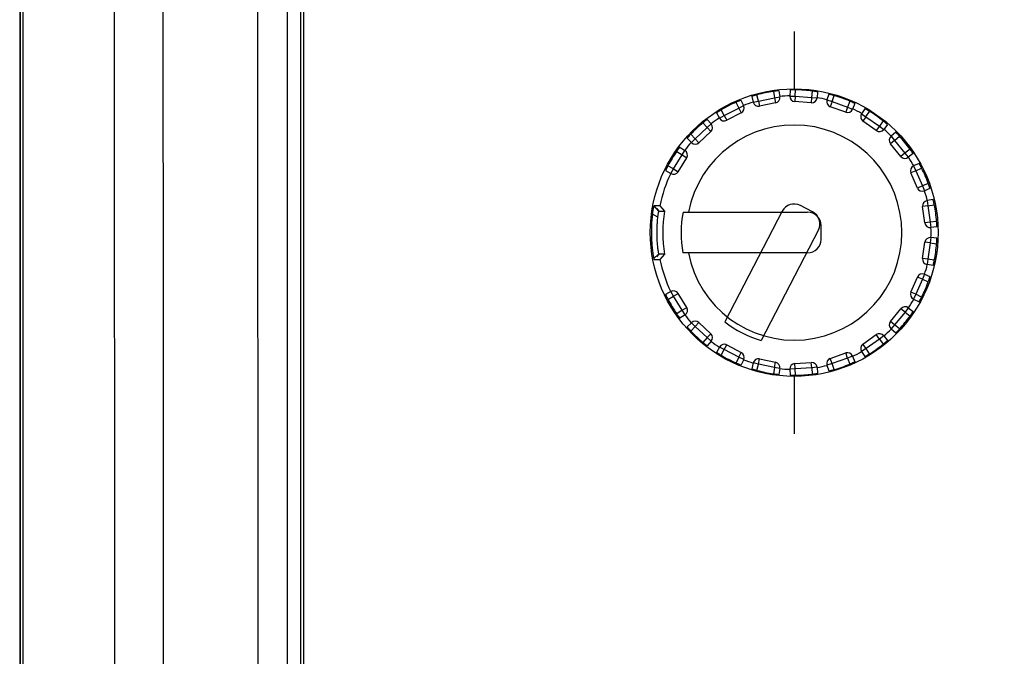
# Model space of a CAD drawing. Header units: millimetres. Extents: x -352 to 208, y -742 to -399.
# Tile 11 of 24: x -171 to -134, y -518 to -495. Entities that reach past the tile are written whole.
import ezdxf

# ---------------------------------------------------------------- set-up
doc = ezdxf.new("R2010")
doc.units = ezdxf.units.MM
doc.header["$LTSCALE"] = 23.1
doc.header["$PDMODE"] = 3
doc.header["$PDSIZE"] = 8
doc.layers.get('0').update_dxf_attribs({"linetype": 'CONTINUOUS'})
doc.layers.get('Defpoints').update_dxf_attribs({"linetype": 'CONTINUOUS'})
doc.layers.add('00_COMPONENTS', color=7, linetype='CONTINUOUS')
doc.layers.add('51__DRAFT_DIMS', color=7, linetype='CONTINUOUS')
doc.styles.get("Standard").update_dxf_attribs({"font": 'simfang.ttf'})
doc.dimstyles.new('DIMSTYLE_1', dxfattribs={"dimtxt": 3, "dimasz": 3, "dimexe": 2.5, "dimexo": 0.5, "dimgap": 0.75, "dimtad": 1, "dimdsep": 46, "dimtxsty": 'STANDARD', "dimblk": '_FILLED', "dimblk1": '_FILLED', "dimblk2": '_FILLED', "dimcen": 0.09, "dimclrt": 256, "dimazin": 2, "dimtp": 0.5, "dimtm": 0.5, "dimtfac": 1, "dimtofl": 0, "dimtmove": 0, "dimatfit": 3, "dimldrblk": '_FILLED', "dimfxl": 1, "dimtolj": 1, "dimarcsym": 0})

# ---------------------------------------------------------------- blocks, each defined once
blk = doc.blocks.new('_FILLED')
at = {"color": 0, "linetype": 'ByBlock'}
blk.add_solid([(0, 0), (-1, 0.167), (-1, -0.167)], dxfattribs=at)
blk = doc.blocks.new('*D8')
at = {"layer": '51__DRAFT_DIMS', "color": 0, "lineweight": -2}
for p, q in [((-50.109, -474.76), (-23.104, -474.757)), ((-25.603, -477.758), (-25.585, -641.258)), ((-151.411, -644.272), (-23.084, -644.258))]:
    blk.add_line(p, q, dxfattribs=at)
at = {"layer": 'Defpoints', "color": 0}
for p in [(-50.609, -474.76), (-25.584, -644.258), (-151.911, -644.273)]:
    blk.add_point(p, dxfattribs=at)
at = {"layer": '51__DRAFT_DIMS', "color": 0, "linetype": 'ByBlock', "lineweight": -2, "xscale": 3, "yscale": 3, "zscale": 3}
for p, rotation in [((-25.604, -474.758), 90.00653977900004), ((-25.584, -644.258), 270.0065397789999)]:
    blk.add_blockref('_FILLED', p, dxfattribs=dict(at, rotation=rotation))
at = {"layer": '51__DRAFT_DIMS', "insert": (-20.844, -561.786), "char_height": 3, "attachment_point": 2, "rotation": 270.0065, "line_spacing_factor": 0.9}
blk.add_mtext('\\A1;169.5{}{{\\H0.7x;}{}}', dxfattribs=at)

msp = doc.modelspace()

# ---------------------------------------------------------------- linework, layer by layer
at = {"layer": '00_COMPONENTS'}
for p, q in [((-171.0003, -625.5468), (-171.01646, -483.97376)), ((-170.9377, -483.97375), (-170.92154, -625.54679)), ((-171.04831, -484.32111), (-171.03223, -625.19945)), ((-167.53435, -484.42984), (-167.51829, -625.08992)), ((-162.20793, -489.43593), (-162.19302, -620.08261)), ((-161.10793, -489.4358), (-161.09302, -620.08249)), ((-160.59302, -620.08243), (-160.60793, -489.43575)), ((-160.50793, -489.43573), (-160.49302, -620.08242)), ((-142.27192, -495.2387), (-142.27168, -497.37142)), ((-143.04559, -497.46717), (-143.00259, -497.70186)), ((-142.84604, -497.44508), (-142.80582, -497.66605)), ((-142.42067, -497.41595), (-142.43037, -497.64033)), ((-142.23055, -497.64897), (-142.22024, -497.41059)), ((-141.59968, -497.45298), (-141.62211, -497.69051)), ((-141.40209, -497.48553), (-141.42297, -497.70912)), ((-144.43325, -497.87071), (-144.32882, -498.08524)), ((-144.24734, -497.79576), (-144.14901, -497.99767)), ((-143.84561, -497.65294), (-143.79442, -497.8716)), ((-143.79442, -497.8716), (-143.59968, -497.82601)), ((-143.59968, -497.82601), (-143.65432, -497.59376)), ((-143.59968, -497.82601), (-143.00259, -497.70186)), ((-143.59968, -497.82601), (-143.55897, -498.02182)), ((-142.96187, -497.89768), (-143.55897, -498.02182)), ((-143.00259, -497.70186), (-142.80582, -497.66605)), ((-143.00259, -497.70186), (-142.96188, -497.89768)), ((-142.43037, -497.64033), (-142.23055, -497.64897)), ((-142.23055, -497.64897), (-142.24418, -497.8485)), ((-141.63573, -497.89005), (-142.24418, -497.8485)), ((-142.23055, -497.64897), (-141.62211, -497.69051)), ((-141.62211, -497.69051), (-141.63574, -497.89005)), ((-141.62211, -497.69051), (-141.42297, -497.70912)), ((-140.98462, -497.57218), (-141.0545, -497.78564)), ((-141.0545, -497.78564), (-140.86443, -497.84787)), ((-140.86443, -497.84787), (-140.93138, -498.03633)), ((-140.86443, -497.84787), (-140.78997, -497.62119)), ((-140.86443, -497.84787), (-140.28976, -498.05204)), ((-140.20433, -497.82926), (-140.28976, -498.05204)), ((-140.02258, -497.91399), (-140.10303, -498.12368)), ((-145.15378, -498.26556), (-145.04549, -498.46232)), ((-144.87027, -498.36588), (-144.9853, -498.15684)), ((-144.87027, -498.36588), (-144.32882, -498.08524)), ((-144.23678, -498.26281), (-144.77824, -498.54345)), ((-144.32882, -498.08524), (-144.14901, -497.99767)), ((-144.32882, -498.08524), (-144.23678, -498.26281)), ((-140.35671, -498.2405), (-140.93139, -498.03633)), ((-140.28976, -498.05204), (-140.35671, -498.2405)), ((-140.28978, -498.05203), (-140.10303, -498.12368)), ((-139.644, -498.11011), (-139.76887, -498.29678)), ((-139.60263, -498.40798), (-139.46997, -498.20966)), ((-145.66092, -498.63386), (-145.50243, -498.81221)), ((-145.50208, -498.51148), (-145.35291, -498.67937)), ((-145.04549, -498.46232), (-144.87026, -498.36587)), ((-144.87027, -498.36588), (-144.77824, -498.54344)), ((-139.76887, -498.29678), (-139.60263, -498.40798)), ((-139.60263, -498.40798), (-139.71795, -498.57139)), ((-139.21967, -498.92302), (-139.71795, -498.57138)), ((-139.60263, -498.40798), (-139.10436, -498.75961)), ((-138.96194, -498.56818), (-139.10436, -498.75961)), ((-145.94809, -499.22852), (-145.50243, -498.81221)), ((-145.3659, -498.95836), (-145.81157, -499.37468)), ((-145.50244, -498.81222), (-145.35291, -498.67937)), ((-145.50243, -498.81221), (-145.3659, -498.95836)), ((-139.10435, -498.75962), (-139.21967, -498.92302)), ((-139.10435, -498.75962), (-138.94387, -498.87898)), ((-138.80984, -498.69878), (-138.94387, -498.87898)), ((-138.4982, -498.98976), (-138.66881, -499.13581)), ((-146.24815, -499.20842), (-146.09079, -499.36866)), ((-145.94809, -499.22852), (-146.11526, -499.05828)), ((-146.09079, -499.36866), (-145.94809, -499.22852)), ((-145.94809, -499.22853), (-145.81156, -499.37468)), ((-138.53874, -499.28774), (-138.69387, -499.41398)), ((-138.66881, -499.13581), (-138.53874, -499.28774)), ((-138.53873, -499.28775), (-138.35749, -499.13257)), ((-138.53873, -499.28775), (-138.15381, -499.76077)), ((-146.63711, -499.69987), (-146.43639, -499.82887)), ((-146.51719, -499.53919), (-146.32826, -499.66061)), ((-146.43639, -499.82887), (-146.32826, -499.66061)), ((-138.30893, -499.88701), (-138.69387, -499.41398)), ((-137.96504, -499.61484), (-138.15381, -499.76077)), ((-146.7532, -500.34997), (-146.43639, -499.82887)), ((-146.58231, -500.45388), (-146.26549, -499.93276)), ((-146.43639, -499.82886), (-146.26549, -499.93276)), ((-138.15381, -499.76077), (-138.30894, -499.88701)), ((-138.15381, -499.76077), (-138.03148, -499.91901)), ((-137.8538, -499.78165), (-138.03148, -499.91901)), ((-147.04756, -500.41157), (-146.8528, -500.52341)), ((-146.7532, -500.34997), (-146.96011, -500.23116)), ((-146.8528, -500.52341), (-146.7532, -500.34997)), ((-146.7532, -500.34998), (-146.58231, -500.45387)), ((-137.75165, -500.42192), (-137.93509, -500.50162)), ((-137.63223, -500.14592), (-137.83591, -500.24053)), ((-137.83591, -500.24053), (-137.75165, -500.42192)), ((-137.75165, -500.42192), (-137.53526, -500.32141)), ((-137.75165, -500.42192), (-137.50862, -500.98126)), ((-137.69205, -501.06097), (-137.93509, -500.50162)), ((-137.50862, -500.98126), (-137.69205, -501.06096)), ((-137.50863, -500.98125), (-137.43352, -501.16663)), ((-137.28749, -500.89165), (-137.50862, -500.98126)), ((-137.22537, -501.0823), (-137.43352, -501.16663)), ((-137.1103, -501.49284), (-137.33195, -501.529)), ((-137.33195, -501.529), (-137.29976, -501.72638)), ((-147.29532, -501.91838), (-147.47047, -501.71861)), ((-147.3776, -501.82755), (-147.29805, -501.91808)), ((-147.29945, -501.91637), (-147.29903, -501.9166)), ((-147.25879, -501.71863), (-147.09117, -501.91856)), ((-142.7158, -501.92445), (-144.84636, -506.03587)), ((-141.58442, -501.94759), (-142.04181, -501.71057)), ((-137.29975, -501.72639), (-137.49789, -501.75365)), ((-137.41478, -502.35782), (-137.49789, -501.75364)), ((-137.29975, -501.72639), (-137.06427, -501.68797)), ((-137.29975, -501.72639), (-137.21664, -502.33056)), ((-147.33466, -502.13949), (-147.53298, -502.02731)), ((-146.40182, -501.95853), (-141.77115, -501.958)), ((-136.97954, -502.30388), (-137.21664, -502.33056)), ((-141.37054, -502.62157), (-143.50151, -506.73378)), ((-141.27104, -502.97311), (-141.2711, -502.45795)), ((-137.21664, -502.33056), (-137.41478, -502.35782)), ((-137.21664, -502.33056), (-137.19434, -502.52932)), ((-136.97114, -502.50427), (-137.19434, -502.52932)), ((-137.1943, -502.90565), (-137.21655, -503.10441)), ((-136.97109, -502.93064), (-137.1943, -502.90565)), ((-137.49767, -503.68139), (-137.41469, -503.07719)), ((-137.21655, -503.10441), (-137.41469, -503.0772)), ((-137.21655, -503.10441), (-137.29953, -503.70859)), ((-137.21655, -503.10441), (-136.97945, -503.13103)), ((-147.3043, -503.50389), (-147.48532, -503.68059)), ((-147.2978, -503.51911), (-147.384, -503.61728)), ((-147.29882, -503.52064), (-147.29914, -503.52081)), ((-147.09099, -503.51863), (-147.25857, -503.71862)), ((-141.77098, -503.47316), (-146.40253, -503.47369)), ((-137.29953, -503.7086), (-137.49767, -503.68139)), ((-137.29953, -503.7086), (-137.33168, -503.906)), ((-137.06404, -503.74697), (-137.29953, -503.70859)), ((-137.11002, -503.9421), (-137.33168, -503.906)), ((-137.93458, -504.93351), (-137.69167, -504.37411)), ((-137.50823, -504.45378), (-137.75113, -505.01317)), ((-137.50822, -504.45377), (-137.69168, -504.37411)), ((-137.43317, -504.26839), (-137.50823, -504.45378)), ((-137.50823, -504.45378), (-137.28707, -504.54333)), ((-137.43317, -504.26839), (-137.22499, -504.35267)), ((-146.8523, -504.91375), (-147.04703, -505.02564)), ((-146.95954, -505.20604), (-146.75266, -505.08717)), ((-146.75266, -505.08717), (-146.8523, -504.91375)), ((-146.75266, -505.08717), (-146.58179, -504.98323)), ((-146.43573, -505.60821), (-146.75266, -505.08717)), ((-146.26486, -505.50428), (-146.58179, -504.98323)), ((-137.75113, -505.01317), (-137.93458, -504.93351)), ((-137.75113, -505.01317), (-137.83534, -505.19458)), ((-137.83534, -505.19458), (-137.63164, -505.28915)), ((-137.53471, -505.11363), (-137.75113, -505.01317)), ((-146.43573, -505.60821), (-146.26486, -505.50427)), ((-138.69311, -506.02133), (-138.30829, -505.54821)), ((-138.15313, -505.67441), (-138.30829, -505.54821)), ((-138.03084, -505.51615), (-138.15314, -505.67441)), ((-138.03084, -505.51615), (-137.85313, -505.65347)), ((-146.43573, -505.60821), (-146.63642, -505.73725)), ((-146.32756, -505.77644), (-146.51646, -505.8979)), ((-146.32756, -505.77644), (-146.43573, -505.60821)), ((-138.15313, -505.67441), (-138.53795, -506.14752)), ((-138.15313, -505.67441), (-137.96434, -505.8203)), ((-146.09003, -506.06833), (-146.24735, -506.22861)), ((-146.11443, -506.37872), (-145.94729, -506.20844)), ((-145.94729, -506.20844), (-146.09003, -506.06833)), ((-145.94729, -506.20844), (-145.8108, -506.06225)), ((-145.50154, -506.62465), (-145.94729, -506.20844)), ((-145.8108, -506.06225), (-145.36504, -506.47847)), ((-138.53795, -506.14753), (-138.69311, -506.02133)), ((-138.53796, -506.14753), (-138.66799, -506.29949)), ((-138.66799, -506.29949), (-138.49735, -506.44551)), ((-138.35668, -506.30266), (-138.53795, -506.14752)), ((-145.50154, -506.62465), (-145.65999, -506.80304)), ((-145.35199, -506.75745), (-145.50155, -506.62464)), ((-145.50154, -506.62465), (-145.36504, -506.47846)), ((-139.717, -506.86415), (-139.2188, -506.5124)), ((-139.10345, -506.67579), (-139.60164, -507.02753)), ((-139.10345, -506.67578), (-139.2188, -506.5124)), ((-139.10345, -506.67579), (-138.961, -506.86719)), ((-138.943, -506.55638), (-139.10344, -506.67578)), ((-138.943, -506.55638), (-138.80892, -506.73656)), ((-145.35199, -506.75745), (-145.50112, -506.92538)), ((-145.04452, -506.97444), (-145.15276, -507.17122)), ((-144.86927, -507.07084), (-145.04452, -506.97444)), ((-144.86928, -507.07084), (-144.77728, -506.89325)), ((-144.77729, -506.89325), (-144.23576, -507.17376)), ((-139.60165, -507.02753), (-139.76786, -507.13878)), ((-139.60165, -507.02753), (-139.717, -506.86415)), ((-139.46894, -507.22582), (-139.60164, -507.02753)), ((-144.98426, -507.2799), (-144.86928, -507.07084)), ((-144.32776, -507.35135), (-144.86928, -507.07084)), ((-144.32776, -507.35135), (-144.43215, -507.5659)), ((-144.32776, -507.35135), (-144.23577, -507.17376)), ((-144.14793, -507.43888), (-144.32776, -507.35135)), ((-143.59856, -507.61041), (-143.55789, -507.41459)), ((-143.5579, -507.41459), (-142.96077, -507.5386)), ((-140.93032, -507.39948), (-140.35569, -507.19519)), ((-140.86332, -507.58793), (-140.93032, -507.39948)), ((-140.2887, -507.38363), (-140.86332, -507.58793)), ((-140.28869, -507.38363), (-140.35569, -507.19519)), ((-140.10198, -507.31195), (-140.28871, -507.38364)), ((-140.2887, -507.38363), (-140.20321, -507.60639)), ((-140.10198, -507.31195), (-140.02148, -507.52162)), ((-139.76786, -507.13878), (-139.64295, -507.32542)), ((-144.14793, -507.43888), (-144.24622, -507.64082)), ((-143.79331, -507.56487), (-143.84445, -507.78354)), ((-143.59856, -507.61041), (-143.79331, -507.56487)), ((-143.65315, -507.84268), (-143.59856, -507.61041)), ((-143.00145, -507.73442), (-143.59856, -507.61041)), ((-143.00145, -507.73442), (-143.04439, -507.96913)), ((-143.00145, -507.73443), (-142.96078, -507.5386)), ((-142.80467, -507.77019), (-143.00145, -507.73442)), ((-142.80467, -507.77019), (-142.84483, -507.99117)), ((-142.22939, -507.78715), (-142.42921, -507.79583)), ((-142.42921, -507.79583), (-142.41946, -508.0202)), ((-142.24307, -507.58761), (-141.63463, -507.54593)), ((-142.2294, -507.78715), (-142.24307, -507.58761)), ((-141.62097, -507.74546), (-142.22939, -507.78715)), ((-142.21903, -508.02552), (-142.22939, -507.78715)), ((-141.62096, -507.74546), (-141.63463, -507.54593)), ((-141.42183, -507.72681), (-141.62097, -507.74546)), ((-141.62097, -507.74546), (-141.59847, -507.98299)), ((-141.42183, -507.72681), (-141.40089, -507.9504)), ((-140.86332, -507.58793), (-141.05338, -507.6502)), ((-141.05338, -507.6502), (-140.98345, -507.86364)), ((-140.78881, -507.8146), (-140.86332, -507.58793)), ((-142.27046, -508.0647), (-142.27021, -510.19742))]:
    msp.add_line(p, q, dxfattribs=at)
msp.add_circle((-142.27107, -502.71806), 5.34664, dxfattribs=at)
for centre, radius, start, end in [((-142.27107, -502.71806), 5.30771, 98.39084, 105.106405), ((-142.2548, -501.02052), 3.6101, 89.451533, 90.267823), ((-142.27107, -502.71806), 5.30771, 82.733001, 89.451323), ((-142.27107, -502.71806), 5.30771, 114.03953, 120.755535), ((-142.27107, -502.71806), 5.08687, 107.443515, 111.699999), ((-143.59968, -497.82601), 0.2, 193.176309, 281.74567), ((-143.00259, -497.70186), 0.2, 281.74567, 10.315032), ((-142.27107, -502.71806), 5.08687, 91.791341, 96.047826), ((-142.23056, -497.64897), 0.2, 177.524135, 266.093496), ((-141.62211, -497.69052), 0.2, 266.093496, 354.662858), ((-142.27107, -502.71806), 5.08687, 76.139167, 80.395652), ((-140.86443, -497.84787), 0.2, 161.871961, 250.441322), ((-142.27107, -502.71806), 5.30771, 67.083782, 73.796737), ((-144.32882, -498.08524), 0.2, 297.397844, 25.967205), ((-140.28976, -498.05204), 0.2, 250.441322, 339.010684), ((-142.27107, -502.71806), 5.08687, 60.486993, 64.743478), ((-142.27107, -502.71806), 5.30771, 51.431077, 58.147091), ((-142.27107, -502.71806), 5.30771, 129.692373, 136.407806), ((-142.27107, -502.71806), 5.08687, 123.095689, 127.352173), ((-144.87027, -498.36588), 0.2, 208.828483, 297.397844), ((-139.60263, -498.40798), 0.2, 146.219787, 234.789148), ((-142.27107, -502.71806), 3.99998, 190.888706, 169.053756), ((-145.50243, -498.81221), 0.2, 313.050018, 41.619379), ((-139.10435, -498.75962), 0.2, 234.789148, 323.35851), ((-142.27107, -502.71806), 5.08687, 44.834819, 49.091304), ((-142.27107, -502.71806), 5.08687, 138.747863, 143.004347), ((-145.94809, -499.22853), 0.2, 224.480657, 313.050018), ((-138.53874, -499.28774), 0.2, 130.567613, 219.136975), ((-142.27107, -502.71806), 5.30771, 35.779161, 42.494941), ((-142.27107, -502.71806), 5.30771, 145.344315, 152.060065), ((-146.43639, -499.82886), 0.2, 328.702192, 57.271553), ((-138.15381, -499.76078), 0.2, 219.136975, 307.706336), ((-142.27107, -502.71806), 5.08687, 29.182645, 33.43913), ((-146.7532, -500.34998), 0.2, 240.132831, 328.702192), ((-137.75165, -500.42192), 0.2, 114.915439, 203.484801), ((-142.27107, -502.71806), 5.30771, 20.127149, 26.842613), ((-142.27107, -502.71806), 5.08687, 154.400037, 168.669203), ((-137.50862, -500.98126), 0.2, 203.484801, 292.054162), ((-142.27107, -502.71806), 5.08687, 13.530471, 17.786956), ((-137.29975, -501.72639), 0.2, 99.263265, 187.832627), ((-142.0675, -502.71804), 5.08689, 170.957683, 189.055038), ((-142.27186, -502.1545), 0.5, 62.60654, 152.60654), ((-142.27107, -502.71806), 5.30771, 4.475531, 11.19071), ((-142.27107, -502.71806), 4.2, 169.581302, 190.364639), ((-141.7711, -502.458), 0.5, 0.00654, 90.00654), ((-141.81447, -502.39153), 0.5, 332.60654, 62.60654), ((-137.21664, -502.33056), 0.2, 187.832627, 276.401988), ((-142.27107, -502.71806), 5.08687, 357.878297, 2.134782), ((-141.77104, -502.97316), 0.5, 270.00654, 0.00654), ((-137.21655, -503.10441), 0.2, 83.611092, 172.180453), ((-142.27107, -502.71806), 5.30771, 348.822368, 355.537548), ((-146.71216, -503.38337), 0.60427, 190.975552, 191.504645), ((-142.27107, -502.71806), 5.08687, 191.343669, 205.613043), ((-137.29953, -503.7086), 0.2, 172.180453, 260.749814), ((-142.27107, -502.71806), 5.08687, 342.226124, 346.482608), ((-137.50822, -504.45377), 0.2, 67.958918, 156.528279), ((-142.27107, -502.71806), 5.30771, 333.170466, 339.88593), ((-142.27107, -502.71806), 5.30771, 207.953013, 214.668763), ((-146.75266, -505.08717), 0.2, 31.310888, 119.880249), ((-142.27107, -502.71806), 5.08687, 326.57395, 330.830434), ((-137.75113, -505.01317), 0.2, 156.528279, 245.09764), ((-146.43573, -505.60821), 0.2, 302.741526, 31.310888), ((-138.15313, -505.67441), 0.2, 52.306744, 140.876105), ((-142.27107, -502.71806), 5.08687, 217.008732, 221.265217), ((-142.27107, -502.71806), 5.30771, 317.518137, 324.233918), ((-145.9473, -506.20843), 0.2, 46.963062, 135.532423), ((-142.27107, -502.71806), 4.2, 232.181302, 252.964639), ((-142.27107, -502.71806), 5.08687, 310.921776, 315.17826), ((-138.53796, -506.14753), 0.2, 140.876105, 229.445466), ((-142.27107, -502.71806), 5.30771, 223.605272, 230.320706), ((-145.50154, -506.62465), 0.2, 318.3937, 46.963062), ((-139.10345, -506.67578), 0.2, 36.65457, 125.223931), ((-142.27107, -502.71806), 5.08687, 232.660906, 236.917391), ((-144.86928, -507.07084), 0.2, 62.615235, 151.184597), ((-139.60165, -507.02754), 0.2, 125.223931, 213.793292), ((-142.27107, -502.71806), 5.30771, 301.865987, 308.582002), ((-142.27107, -502.71806), 5.30771, 239.257543, 245.973548), ((-144.32776, -507.35135), 0.2, 334.045874, 62.615235), ((-143.59857, -507.61041), 0.2, 78.267409, 166.836771), ((-140.86332, -507.58793), 0.2, 109.571757, 198.141118), ((-140.28869, -507.38363), 0.2, 21.002396, 109.571757), ((-142.27107, -502.71806), 5.08687, 295.269602, 299.526086), ((-142.27107, -502.71806), 5.08687, 248.31308, 252.569565), ((-143.00144, -507.73443), 0.2, 349.698048, 78.267409), ((-142.27107, -502.71806), 5.08687, 263.965254, 268.221739), ((-142.2294, -507.78715), 0.2, 93.919583, 182.488945), ((-141.62096, -507.74546), 0.2, 5.350222, 93.919583), ((-142.27107, -502.71806), 5.08687, 279.617428, 283.873913), ((-142.27107, -502.71806), 5.30771, 286.216341, 292.929297), ((-142.27107, -502.71806), 5.30771, 254.906673, 261.622238), ((-142.25434, -504.44315), 3.58254, 269.742227, 270.564781), ((-142.27107, -502.71806), 5.30771, 270.561756, 277.280078)]:
    msp.add_arc(centre, radius, start, end, dxfattribs=at)
for points, knots in [([(-165.69284, -621.53276), (-165.69897, -621.35942), (-165.70013, -621.012), (-165.69948, -620.3169), (-165.69965, -619.44739), (-165.69945, -618.404), (-165.69933, -617.01282), (-165.69913, -615.27384), (-165.69894, -613.18707), (-165.69875, -611.10032), (-165.69853, -608.31798), (-165.69829, -604.84009), (-165.69806, -600.66663), (-165.69783, -595.10206), (-165.69771, -588.14639), (-165.6978, -579.79964), (-165.69814, -571.45294), (-165.69872, -563.10627), (-165.69955, -554.75962), (-165.70063, -546.41297), (-165.70195, -538.06631), (-165.70352, -529.71962), (-165.70533, -521.37288), (-165.70704, -514.41722), (-165.70854, -508.85266), (-165.70972, -504.67921), (-165.71076, -501.20132), (-165.71162, -498.419), (-165.71228, -496.33224), (-165.71295, -494.24548), (-165.71354, -492.50651), (-165.71398, -491.11533), (-165.71442, -490.07195), (-165.71444, -489.20244), (-165.71525, -488.50735), (-165.71417, -488.15992), (-165.70809, -487.98658)], [0, 0, 0, 0, 0.0038962, 0.00780267, 0.01561564, 0.0234286, 0.03124155, 0.04686739, 0.06249318, 0.07811892, 0.0937446, 0.12499582, 0.15624686, 0.18749772, 0.24999901, 0.31249979, 0.3750002, 0.43750035, 0.50000038, 0.56250038, 0.6250005, 0.68750085, 0.75000156, 0.81250273, 0.84375354, 0.8750045, 0.90625565, 0.9218813, 0.93750699, 0.95313274, 0.96875854, 0.97657146, 0.9843844, 0.99219735, 0.99610381, 1, 1, 1, 1]), ([(-142.84604, -497.44508), (-142.8461, -497.44473), (-142.84805, -497.44501), (-142.85042, -497.4447), (-142.85554, -497.44512), (-142.86205, -497.44546), (-142.8705, -497.44614), (-142.88057, -497.44699), (-142.89225, -497.44808), (-142.91062, -497.44992), (-142.93658, -497.45275), (-142.97057, -497.45684), (-143.00739, -497.46167), (-143.03271, -497.46526), (-143.04559, -497.46716)], [0, 0, 0, 0, 0.00524519, 0.01988339, 0.0438996, 0.07713337, 0.11923519, 0.16976919, 0.22828979, 0.29421973, 0.44557333, 0.61812048, 0.80553635, 1, 1, 1, 1]), ([(-142.27167, -497.41047), (-142.28195, -497.41051), (-142.30181, -497.4107), (-142.33024, -497.41121), (-142.35574, -497.41191), (-142.3776, -497.41271), (-142.39329, -497.41346), (-142.40358, -497.41408), (-142.40954, -497.41448), (-142.41409, -497.4149), (-142.41766, -497.41518), (-142.41931, -497.41561), (-142.42066, -497.4157), (-142.42067, -497.41595)], [0, 0, 0, 0, 0.20667525, 0.39925873, 0.57172017, 0.71962972, 0.83915597, 0.8872912, 0.92718523, 0.95851892, 0.98113861, 0.99494524, 1, 1, 1, 1]), ([(-141.40209, -497.48553), (-141.40205, -497.48518), (-141.40399, -497.48491), (-141.40618, -497.48396), (-141.41121, -497.48297), (-141.41755, -497.48155), (-141.42584, -497.47992), (-141.44006, -497.47721), (-141.46153, -497.4734), (-141.49106, -497.46849), (-141.52482, -497.46327), (-141.56149, -497.45799), (-141.58678, -497.45463), (-141.59968, -497.45298)], [0, 0, 0, 0, 0.00525111, 0.01988618, 0.04389055, 0.07710266, 0.11917334, 0.16967405, 0.294066, 0.44538571, 0.61794118, 0.80540745, 1, 1, 1, 1]), ([(-144.24734, -497.79576), (-144.2475, -497.79544), (-144.24929, -497.79622), (-144.25166, -497.79656), (-144.25647, -497.79833), (-144.26263, -497.80041), (-144.27058, -497.80334), (-144.28002, -497.80687), (-144.29095, -497.81107), (-144.30812, -497.81778), (-144.3323, -497.82749), (-144.36389, -497.84058), (-144.39799, -497.85514), (-144.42137, -497.86542), (-144.43325, -497.87072)], [0, 0, 0, 0, 0.00524761, 0.01988292, 0.04389147, 0.07711259, 0.119197, 0.16971206, 0.22821472, 0.29412804, 0.44546095, 0.6180124, 0.80545769, 1, 1, 1, 1]), ([(-143.65432, -497.59376), (-143.66687, -497.59715), (-143.69147, -497.60394), (-143.72707, -497.61416), (-143.7598, -497.62394), (-143.78838, -497.63283), (-143.80913, -497.63953), (-143.82284, -497.64416), (-143.83084, -497.6469), (-143.83692, -497.64917), (-143.84176, -497.65083), (-143.84381, -497.65207), (-143.84569, -497.6526), (-143.84561, -497.65294)], [0, 0, 0, 0, 0.1945997, 0.38207021, 0.55462647, 0.70594388, 0.83033302, 0.8808337, 0.92290467, 0.9561161, 0.98011863, 0.99475126, 1, 1, 1, 1]), ([(-140.78997, -497.62118), (-140.80248, -497.61755), (-140.82707, -497.61055), (-140.86288, -497.60076), (-140.89599, -497.59209), (-140.92132, -497.58576), (-140.93927, -497.58144), (-140.95068, -497.57878), (-140.96054, -497.57656), (-140.96882, -497.57474), (-140.97521, -497.57352), (-140.98023, -497.57241), (-140.98262, -497.57239), (-140.98451, -497.57185), (-140.98462, -497.57218)], [0, 0, 0, 0, 0.19447874, 0.38190223, 0.55445222, 0.70580261, 0.77172957, 0.83024741, 0.88077898, 0.92287849, 0.95610974, 0.9801227, 0.99475743, 1, 1, 1, 1]), ([(-140.02258, -497.91399), (-140.02246, -497.91366), (-140.02425, -497.91288), (-140.02612, -497.91138), (-140.0307, -497.90908), (-140.03643, -497.906), (-140.04399, -497.90219), (-140.05302, -497.89769), (-140.06355, -497.89257), (-140.08018, -497.8846), (-140.1038, -497.87355), (-140.13493, -497.85939), (-140.16885, -497.84441), (-140.19233, -497.83433), (-140.20431, -497.82926)], [0, 0, 0, 0, 0.00524624, 0.01988132, 0.04389061, 0.07711357, 0.119201, 0.16971946, 0.22822532, 0.29414174, 0.44547858, 0.61802939, 0.80547033, 1, 1, 1, 1]), ([(-144.98531, -498.15685), (-144.99649, -498.1635), (-145.01837, -498.17668), (-145.04994, -498.19616), (-145.07885, -498.21443), (-145.10073, -498.22859), (-145.11612, -498.23875), (-145.12585, -498.24527), (-145.13418, -498.25095), (-145.14116, -498.25576), (-145.14641, -498.25959), (-145.15063, -498.2625), (-145.15227, -498.26424), (-145.15395, -498.26526), (-145.15378, -498.26556)], [0, 0, 0, 0, 0.19453191, 0.38197681, 0.55453015, 0.70586554, 0.77178028, 0.83028499, 0.8808017, 0.92288737, 0.95610967, 0.98011856, 0.99475333, 1, 1, 1, 1]), ([(-139.46997, -498.20966), (-139.48102, -498.2028), (-139.50279, -498.18943), (-139.5346, -498.17037), (-139.56412, -498.15311), (-139.58677, -498.14019), (-139.60287, -498.13121), (-139.61313, -498.12557), (-139.622, -498.12078), (-139.62948, -498.1168), (-139.6353, -498.1139), (-139.63983, -498.11149), (-139.64213, -498.11083), (-139.6438, -498.10981), (-139.644, -498.11011)], [0, 0, 0, 0, 0.19453354, 0.38197852, 0.55453148, 0.70586574, 0.77177975, 0.83028379, 0.88079983, 0.92288502, 0.9561073, 0.98011664, 0.99475222, 1, 1, 1, 1]), ([(-145.50208, -498.51148), (-145.50231, -498.51122), (-145.50383, -498.51246), (-145.50602, -498.51342), (-145.51018, -498.51643), (-145.51555, -498.5201), (-145.52241, -498.52506), (-145.53056, -498.53101), (-145.53995, -498.538), (-145.55467, -498.5491), (-145.57535, -498.56498), (-145.60224, -498.58611), (-145.63115, -498.60933), (-145.6509, -498.62554), (-145.66091, -498.63385)], [0, 0, 0, 0, 0.00524737, 0.01988327, 0.04389311, 0.07711626, 0.11920336, 0.16972134, 0.22822685, 0.29414278, 0.44547891, 0.61802962, 0.80547035, 1, 1, 1, 1]), ([(-138.80984, -498.69878), (-138.80963, -498.69849), (-138.81115, -498.69726), (-138.81254, -498.69531), (-138.81633, -498.69185), (-138.82101, -498.68734), (-138.82727, -498.68163), (-138.83475, -498.67487), (-138.8435, -498.6671), (-138.85736, -498.65494), (-138.87712, -498.63793), (-138.90327, -498.6159), (-138.93189, -498.59232), (-138.95178, -498.57628), (-138.96195, -498.56817)], [0, 0, 0, 0, 0.00524722, 0.0198826, 0.04389162, 0.07711353, 0.11919891, 0.16971521, 0.22821939, 0.29413416, 0.44546923, 0.61802106, 0.80546468, 1, 1, 1, 1]), ([(-138.35749, -499.13257), (-138.36628, -499.12298), (-138.38364, -499.10424), (-138.40912, -499.0773), (-138.43289, -499.05271), (-138.45121, -499.03417), (-138.46429, -499.02117), (-138.47265, -499.01297), (-138.47991, -499.00597), (-138.48603, -499.00012), (-138.49085, -498.99576), (-138.49456, -498.99221), (-138.4966, -498.99096), (-138.49794, -498.98953), (-138.4982, -498.98976)], [0, 0, 0, 0, 0.19453399, 0.38197898, 0.55453189, 0.70586622, 0.77178031, 0.83028442, 0.88080069, 0.92288611, 0.95610837, 0.98011746, 0.99475266, 1, 1, 1, 1]), ([(-146.11526, -499.05828), (-146.12423, -499.06771), (-146.14175, -499.08631), (-146.16689, -499.11357), (-146.18979, -499.13896), (-146.20705, -499.15851), (-146.21912, -499.17245), (-146.22673, -499.18134), (-146.23322, -499.18906), (-146.23864, -499.19557), (-146.24266, -499.20068), (-146.24595, -499.20462), (-146.24706, -499.20674), (-146.2484, -499.20817), (-146.24815, -499.20842)], [0, 0, 0, 0, 0.19453308, 0.3819782, 0.55453165, 0.70586693, 0.77178153, 0.83028606, 0.88080271, 0.92288836, 0.9561105, 0.98011914, 0.99475362, 1, 1, 1, 1]), ([(-146.51719, -499.53919), (-146.51748, -499.539), (-146.51861, -499.5406), (-146.52046, -499.54212), (-146.52365, -499.54614), (-146.52783, -499.55112), (-146.5331, -499.55775), (-146.53934, -499.56567), (-146.54649, -499.57494), (-146.55768, -499.5896), (-146.5733, -499.61047), (-146.59349, -499.63807), (-146.61507, -499.66823), (-146.62971, -499.68916), (-146.63711, -499.69987)], [0, 0, 0, 0, 0.0052478, 0.01988386, 0.04389362, 0.07711633, 0.11920259, 0.1697197, 0.2282245, 0.29413974, 0.44547505, 0.61802601, 0.80546787, 1, 1, 1, 1]), ([(-137.8538, -499.78165), (-137.85352, -499.78143), (-137.85465, -499.77983), (-137.85547, -499.77759), (-137.85818, -499.77323), (-137.86148, -499.76762), (-137.86596, -499.76044), (-137.87134, -499.75191), (-137.87767, -499.74206), (-137.88774, -499.72661), (-137.90217, -499.7049), (-137.92142, -499.67663), (-137.94261, -499.6462), (-137.95744, -499.6254), (-137.96504, -499.61484)], [0, 0, 0, 0, 0.00524702, 0.01988244, 0.04389173, 0.07711418, 0.1192004, 0.16971759, 0.22822252, 0.294138, 0.44547391, 0.61802542, 0.80546768, 1, 1, 1, 1]), ([(-146.96011, -500.23115), (-146.9662, -500.24265), (-146.97805, -500.26528), (-146.9949, -500.29832), (-147.01011, -500.32895), (-147.02145, -500.35242), (-147.02931, -500.3691), (-147.03424, -500.37972), (-147.03841, -500.3889), (-147.04187, -500.39663), (-147.04436, -500.40264), (-147.04646, -500.40732), (-147.04696, -500.40966), (-147.04786, -500.4114), (-147.04756, -500.41157)], [0, 0, 0, 0, 0.19453395, 0.38197952, 0.55453308, 0.705868, 0.77178228, 0.83028649, 0.8808027, 0.92288791, 0.95610988, 0.98011858, 0.99475328, 1, 1, 1, 1]), ([(-137.53526, -500.32141), (-137.54113, -500.3098), (-137.55279, -500.28707), (-137.57007, -500.25425), (-137.58632, -500.22416), (-137.59896, -500.20136), (-137.60805, -500.18532), (-137.61388, -500.17517), (-137.61898, -500.16647), (-137.6233, -500.15918), (-137.62677, -500.15368), (-137.62938, -500.14927), (-137.63101, -500.14751), (-137.63191, -500.14577), (-137.63223, -500.14592)], [0, 0, 0, 0, 0.19453245, 0.38197714, 0.55452986, 0.70586454, 0.77177896, 0.83028343, 0.8808, 0.92288565, 0.9561081, 0.98011735, 0.99475265, 1, 1, 1, 1]), ([(-137.22537, -501.0823), (-137.22504, -501.08217), (-137.2257, -501.08032), (-137.22588, -501.07794), (-137.22732, -501.07301), (-137.22898, -501.06673), (-137.23136, -501.0586), (-137.23424, -501.04893), (-137.23767, -501.03774), (-137.2432, -501.02015), (-137.25124, -500.99535), (-137.26215, -500.96293), (-137.27435, -500.92791), (-137.28301, -500.90388), (-137.28749, -500.89166)], [0, 0, 0, 0, 0.00524604, 0.01988082, 0.04388985, 0.07711263, 0.11919989, 0.16971816, 0.22822377, 0.29413994, 0.44547664, 0.61802787, 0.80546915, 1, 1, 1, 1]), ([(-137.06427, -501.68798), (-137.06679, -501.67521), (-137.07189, -501.65018), (-137.07967, -501.61392), (-137.0872, -501.58057), (-137.09322, -501.5552), (-137.09764, -501.5373), (-137.10052, -501.52596), (-137.10308, -501.5162), (-137.10528, -501.50802), (-137.10713, -501.50179), (-137.10846, -501.49683), (-137.10955, -501.49471), (-137.10995, -501.49279), (-137.1103, -501.49284)], [0, 0, 0, 0, 0.19453541, 0.381982, 0.55453481, 0.70586809, 0.77178147, 0.83028492, 0.88079992, 0.92288402, 0.95610582, 0.9801153, 0.99475141, 1, 1, 1, 1]), ([(-147.53297, -502.0273), (-147.52873, -501.99666), (-147.52017, -501.93942), (-147.50671, -501.86099), (-147.49592, -501.80487), (-147.48824, -501.76866), (-147.48379, -501.7489), (-147.48014, -501.73429), (-147.4778, -501.72549), (-147.4761, -501.72082), (-147.47542, -501.71906), (-147.47419, -501.71754), (-147.47331, -501.7186), (-147.47205, -501.71895), (-147.4711, -501.71857), (-147.47047, -501.71861)], [0, 0, 0, 0, 0.29060932, 0.54363227, 0.74753093, 0.82756089, 0.89119667, 0.93802596, 0.96847763, 0.97773247, 0.98345911, 0.98797834, 0.99109984, 0.99400096, 1, 1, 1, 1]), ([(-147.25879, -501.71863), (-147.27644, -501.71863), (-147.31174, -501.71865), (-147.35585, -501.71861), (-147.39113, -501.7187), (-147.41759, -501.71859), (-147.44402, -501.71856), (-147.46168, -501.71914), (-147.47047, -501.71861)], [0, 0, 0, 0, 0.25015707, 0.50021471, 0.62522775, 0.7501308, 0.87517295, 1, 1, 1, 1]), ([(-147.33466, -502.13949), (-147.33272, -502.12244), (-147.32877, -502.08983), (-147.32255, -502.04363), (-147.31658, -502.00316), (-147.31118, -501.96973), (-147.30677, -501.94469), (-147.3037, -501.92937), (-147.30182, -501.92167), (-147.30087, -501.91865), (-147.30026, -501.91707), (-147.29968, -501.91638), (-147.29945, -501.91637)], [0, 0, 0, 0, 0.22749498, 0.43550353, 0.61812812, 0.76981883, 0.88437578, 0.95554131, 0.97651872, 0.98978873, 0.99695343, 1, 1, 1, 1]), ([(-147.29805, -501.91808), (-147.29788, -501.91827), (-147.29702, -501.91884), (-147.29601, -501.91831), (-147.29532, -501.91838)], [0, 0, 0, 0, 0.26381877, 1, 1, 1, 1]), ([(-147.29532, -501.91838), (-147.28688, -501.9193), (-147.2698, -501.91877), (-147.24432, -501.91811), (-147.21879, -501.91864), (-147.19328, -501.91855), (-147.16775, -501.9185), (-147.13372, -501.91855), (-147.10819, -501.91855), (-147.09117, -501.91856)], [0, 0, 0, 0, 0.12466759, 0.25003, 0.37485383, 0.4998408, 0.62488931, 0.74990909, 1, 1, 1, 1]), ([(-147.53297, -502.0273), (-147.55323, -502.17352), (-147.57903, -502.46969), (-147.58103, -502.84155), (-147.56364, -503.13899), (-147.54225, -503.35152), (-147.51514, -503.53184), (-147.49492, -503.63824), (-147.48531, -503.68057)], [0, 0, 0, 0, 0.26658441, 0.5360353, 0.67078783, 0.80450751, 0.92161633, 1, 1, 1, 1]), ([(-147.30538, -503.49842), (-147.30827, -503.48357), (-147.31451, -503.44688), (-147.32843, -503.35386), (-147.34419, -503.21567), (-147.35782, -503.03911), (-147.36834, -502.79889), (-147.36655, -502.55826), (-147.35246, -502.31848), (-147.34146, -502.19897), (-147.33466, -502.13949)], [0, 0, 0, 0, 0.03328831, 0.08187123, 0.20696851, 0.33922844, 0.4714959, 0.73599281, 0.86826065, 1, 1, 1, 1]), ([(-136.97114, -502.50427), (-136.97079, -502.50423), (-136.97093, -502.50228), (-136.97046, -502.49993), (-136.97053, -502.4948), (-136.97043, -502.4883), (-136.97053, -502.47982), (-136.97069, -502.46973), (-136.97098, -502.45802), (-136.97156, -502.43959), (-136.97261, -502.41353), (-136.97437, -502.37937), (-136.97667, -502.34234), (-136.97852, -502.31686), (-136.97954, -502.30388)], [0, 0, 0, 0, 0.00524198, 0.01987457, 0.04388335, 0.07710865, 0.11920169, 0.16972602, 0.228236, 0.29415641, 0.44549804, 0.61804774, 0.80548257, 1, 1, 1, 1]), ([(-136.97944, -503.13103), (-136.97843, -503.11806), (-136.97658, -503.09257), (-136.97429, -503.05555), (-136.97254, -503.02138), (-136.97149, -502.99532), (-136.97092, -502.97689), (-136.97063, -502.96518), (-136.97047, -502.95509), (-136.97038, -502.94662), (-136.97048, -502.94011), (-136.97041, -502.93498), (-136.97088, -502.93264), (-136.97074, -502.93068), (-136.97109, -502.93064)], [0, 0, 0, 0, 0.19451718, 0.38195381, 0.55450502, 0.70584582, 0.77176533, 0.83027495, 0.88079875, 0.92289134, 0.95611672, 0.98012542, 0.99475779, 1, 1, 1, 1]), ([(-147.48531, -503.68057), (-147.48407, -503.68603), (-147.4819, -503.69545), (-147.47885, -503.70716), (-147.47692, -503.71409), (-147.47555, -503.71734), (-147.47494, -503.71865), (-147.47393, -503.7193), (-147.47275, -503.71881), (-147.4708, -503.71842), (-147.46793, -503.719), (-147.46337, -503.71836), (-147.45765, -503.7187), (-147.45078, -503.71872), (-147.44392, -503.71869), (-147.43478, -503.71861), (-147.42335, -503.7186), (-147.40962, -503.71863), (-147.39132, -503.71868), (-147.36843, -503.71868), (-147.34097, -503.71865), (-147.30435, -503.71861), (-147.27688, -503.71861), (-147.25857, -503.71862)], [0, 0, 0, 0, 0.06566345, 0.11319623, 0.14187934, 0.14977919, 0.15454067, 0.1587884, 0.16208904, 0.1686643, 0.18222513, 0.19549179, 0.22232112, 0.24917943, 0.27596118, 0.3027258, 0.35630676, 0.40993622, 0.46357525, 0.57083233, 0.67808394, 0.7853581, 1, 1, 1, 1]), ([(-147.29914, -503.52081), (-147.29943, -503.52086), (-147.30035, -503.51979), (-147.30111, -503.51722), (-147.30274, -503.51162), (-147.30368, -503.50692), (-147.3043, -503.50389)], [0, 0, 0, 0, 0.04960599, 0.18928248, 0.48163738, 1, 1, 1, 1]), ([(-147.09099, -503.51863), (-147.10824, -503.51864), (-147.1341, -503.51865), (-147.16858, -503.51872), (-147.19444, -503.51879), (-147.21599, -503.5188), (-147.23323, -503.51875), (-147.24616, -503.51869), (-147.25908, -503.51869), (-147.26984, -503.51887), (-147.27846, -503.51893), (-147.28385, -503.51872), (-147.28818, -503.51861), (-147.29136, -503.51881), (-147.29415, -503.51929), (-147.29593, -503.51857), (-147.29717, -503.51848), (-147.29759, -503.51898), (-147.29778, -503.51924)], [0, 0, 0, 0, 0.24979231, 0.37464352, 0.49947482, 0.62433065, 0.68678307, 0.74923946, 0.81163964, 0.87394289, 0.90514409, 0.93649839, 0.95213277, 0.96761086, 0.98313247, 0.99149464, 0.99537787, 1, 1, 1, 1]), ([(-137.11002, -503.9421), (-137.10967, -503.94216), (-137.10927, -503.94024), (-137.10818, -503.93811), (-137.10685, -503.93315), (-137.105, -503.92692), (-137.10281, -503.91874), (-137.10025, -503.90898), (-137.09737, -503.89764), (-137.09295, -503.87974), (-137.08694, -503.85437), (-137.07942, -503.82101), (-137.07165, -503.78475), (-137.06656, -503.75972), (-137.06404, -503.74696)], [0, 0, 0, 0, 0.00524832, 0.01988468, 0.04389431, 0.0771162, 0.11920106, 0.16971684, 0.22822085, 0.2941355, 0.44547026, 0.61802158, 0.805465, 1, 1, 1, 1]), ([(-137.28707, -504.54332), (-137.2826, -504.53111), (-137.27394, -504.50707), (-137.26175, -504.47204), (-137.25085, -504.43963), (-137.24281, -504.41483), (-137.23729, -504.39723), (-137.23385, -504.38604), (-137.23098, -504.37637), (-137.2286, -504.36824), (-137.22694, -504.36196), (-137.2255, -504.35703), (-137.22533, -504.35465), (-137.22467, -504.3528), (-137.22499, -504.35267)], [0, 0, 0, 0, 0.19453077, 0.38197415, 0.55452671, 0.70586229, 0.77177744, 0.83028261, 0.88080033, 0.92288712, 0.95610998, 0.98011899, 0.99475365, 1, 1, 1, 1]), ([(-147.04703, -505.02564), (-147.04734, -505.02581), (-147.04643, -505.02755), (-147.04593, -505.02989), (-147.04384, -505.03458), (-147.04134, -505.04058), (-147.03788, -505.04831), (-147.03371, -505.05749), (-147.02878, -505.06811), (-147.02091, -505.08478), (-147.00956, -505.10826), (-146.99435, -505.13888), (-146.97749, -505.17192), (-146.96564, -505.19455), (-146.95954, -505.20604)], [0, 0, 0, 0, 0.00524782, 0.0198839, 0.04389368, 0.07711641, 0.1192027, 0.16971984, 0.22822466, 0.29413995, 0.44547537, 0.61802635, 0.80546801, 1, 1, 1, 1]), ([(-137.63164, -505.28915), (-137.63132, -505.28929), (-137.63042, -505.28755), (-137.6288, -505.2858), (-137.62618, -505.28138), (-137.62272, -505.27588), (-137.6184, -505.26859), (-137.6133, -505.25989), (-137.60747, -505.24974), (-137.59839, -505.23369), (-137.58575, -505.21089), (-137.56951, -505.1808), (-137.55224, -505.14798), (-137.54059, -505.12524), (-137.53471, -505.11363)], [0, 0, 0, 0, 0.00524698, 0.01988239, 0.04389165, 0.07711403, 0.11920021, 0.16971737, 0.2282223, 0.2941378, 0.44547367, 0.61802505, 0.80546746, 1, 1, 1, 1]), ([(-146.63642, -505.73725), (-146.62902, -505.74795), (-146.61437, -505.76888), (-146.59279, -505.79904), (-146.57259, -505.82664), (-146.55697, -505.84751), (-146.54578, -505.86216), (-146.53862, -505.87142), (-146.53238, -505.87935), (-146.52711, -505.88598), (-146.52293, -505.89096), (-146.51973, -505.89497), (-146.51788, -505.89649), (-146.51676, -505.89809), (-146.51646, -505.8979)], [0, 0, 0, 0, 0.19453396, 0.38197956, 0.55453313, 0.70586803, 0.77178232, 0.83028653, 0.88080273, 0.92288793, 0.9561099, 0.98011859, 0.99475328, 1, 1, 1, 1]), ([(-137.96434, -505.8203), (-137.95673, -505.80974), (-137.94191, -505.78893), (-137.92072, -505.7585), (-137.90149, -505.73022), (-137.88705, -505.70851), (-137.87699, -505.69306), (-137.87066, -505.68321), (-137.86528, -505.67468), (-137.8608, -505.66749), (-137.85751, -505.66188), (-137.8548, -505.65753), (-137.85398, -505.65528), (-137.85285, -505.65368), (-137.85313, -505.65347)], [0, 0, 0, 0, 0.19453225, 0.38197662, 0.55452945, 0.70586423, 0.77177867, 0.83028316, 0.8807998, 0.92288556, 0.95610808, 0.98011735, 0.99475266, 1, 1, 1, 1]), ([(-146.24735, -506.22861), (-146.2476, -506.22886), (-146.24626, -506.23029), (-146.24515, -506.23241), (-146.24186, -506.23635), (-146.23784, -506.24146), (-146.23242, -506.24797), (-146.22592, -506.25568), (-146.21831, -506.26458), (-146.20623, -506.27851), (-146.18898, -506.29805), (-146.16606, -506.32344), (-146.14092, -506.3507), (-146.1234, -506.36929), (-146.11443, -506.37871)], [0, 0, 0, 0, 0.00524745, 0.0198833, 0.04389301, 0.07711589, 0.1192026, 0.16972017, 0.2282253, 0.29414086, 0.44547656, 0.6180274, 0.80546875, 1, 1, 1, 1]), ([(-138.49735, -506.44551), (-138.49709, -506.44573), (-138.49575, -506.4443), (-138.49371, -506.44305), (-138.49, -506.4395), (-138.48518, -506.43514), (-138.47906, -506.42929), (-138.4718, -506.42228), (-138.46345, -506.41408), (-138.45037, -506.40108), (-138.43206, -506.38253), (-138.40829, -506.35794), (-138.38281, -506.331), (-138.36546, -506.31225), (-138.35667, -506.30266)], [0, 0, 0, 0, 0.00524702, 0.01988232, 0.04389141, 0.07711357, 0.11919943, 0.16971622, 0.22822076, 0.29413586, 0.44547129, 0.61802291, 0.80546588, 1, 1, 1, 1]), ([(-145.65998, -506.80304), (-145.64997, -506.81135), (-145.63022, -506.82755), (-145.6013, -506.85078), (-145.5744, -506.8719), (-145.55372, -506.88778), (-145.53899, -506.89887), (-145.5296, -506.90586), (-145.52145, -506.91181), (-145.51459, -506.91677), (-145.50922, -506.92043), (-145.50506, -506.92344), (-145.50287, -506.9244), (-145.50135, -506.92564), (-145.50112, -506.92538)], [0, 0, 0, 0, 0.19453155, 0.38197616, 0.55452956, 0.70586529, 0.77178024, 0.83028515, 0.88080219, 0.92288818, 0.95611055, 0.98011929, 0.99475375, 1, 1, 1, 1]), ([(-138.961, -506.86719), (-138.95083, -506.85908), (-138.93095, -506.84304), (-138.90234, -506.81945), (-138.87619, -506.79742), (-138.85644, -506.78041), (-138.84258, -506.76824), (-138.83383, -506.76047), (-138.82635, -506.7537), (-138.82009, -506.74799), (-138.81541, -506.74348), (-138.81162, -506.74002), (-138.81023, -506.73807), (-138.80871, -506.73684), (-138.80892, -506.73656)], [0, 0, 0, 0, 0.19453507, 0.38198057, 0.55453358, 0.7058675, 0.77178125, 0.830285, 0.88080082, 0.92288581, 0.95610788, 0.98011698, 0.99475235, 1, 1, 1, 1]), ([(-145.15276, -507.17122), (-145.15293, -507.17152), (-145.15126, -507.17254), (-145.14962, -507.17428), (-145.14539, -507.17719), (-145.14014, -507.18102), (-145.13316, -507.18583), (-145.12483, -507.19151), (-145.1151, -507.19802), (-145.09971, -507.20818), (-145.07782, -507.22234), (-145.0489, -507.2406), (-145.01734, -507.26007), (-144.99545, -507.27325), (-144.98427, -507.2799)], [0, 0, 0, 0, 0.0052477, 0.01988383, 0.04389378, 0.07711683, 0.1192036, 0.16972126, 0.22822657, 0.29414231, 0.44547818, 0.61802887, 0.8054699, 1, 1, 1, 1]), ([(-139.64295, -507.32542), (-139.64275, -507.32571), (-139.64108, -507.32469), (-139.63878, -507.32403), (-139.63425, -507.32162), (-139.62843, -507.31872), (-139.62096, -507.31474), (-139.61208, -507.30995), (-139.60182, -507.30431), (-139.58572, -507.29532), (-139.56308, -507.2824), (-139.53356, -507.26513), (-139.50176, -507.24606), (-139.47999, -507.23269), (-139.46894, -507.22582)], [0, 0, 0, 0, 0.00524745, 0.01988311, 0.04389243, 0.07711463, 0.11920027, 0.16971686, 0.22822135, 0.29413642, 0.44547186, 0.61802357, 0.80546641, 1, 1, 1, 1]), ([(-144.43215, -507.5659), (-144.42027, -507.5712), (-144.39688, -507.58147), (-144.36278, -507.59602), (-144.33119, -507.6091), (-144.307, -507.61881), (-144.28983, -507.62552), (-144.2789, -507.62971), (-144.26945, -507.63324), (-144.26151, -507.63616), (-144.25535, -507.63824), (-144.25053, -507.64001), (-144.24817, -507.64035), (-144.24637, -507.64113), (-144.24622, -507.64082)], [0, 0, 0, 0, 0.19454407, 0.38199299, 0.55454676, 0.70587908, 0.7717914, 0.83029344, 0.88080766, 0.92289114, 0.95611161, 0.98011922, 0.99475334, 1, 1, 1, 1]), ([(-143.84445, -507.78354), (-143.84453, -507.78388), (-143.84265, -507.78441), (-143.8406, -507.78565), (-143.83576, -507.78731), (-143.82968, -507.78958), (-143.82168, -507.79232), (-143.80797, -507.79694), (-143.78722, -507.80364), (-143.75863, -507.81252), (-143.72591, -507.82229), (-143.6903, -507.83251), (-143.6657, -507.83929), (-143.65315, -507.84267)], [0, 0, 0, 0, 0.00525002, 0.01988403, 0.04388767, 0.07709996, 0.11917191, 0.1696735, 0.29406461, 0.4453829, 0.61793697, 0.805403, 1, 1, 1, 1]), ([(-140.2032, -507.60639), (-140.19121, -507.60132), (-140.16774, -507.59124), (-140.13382, -507.57624), (-140.10269, -507.56208), (-140.07908, -507.55102), (-140.06245, -507.54305), (-140.05192, -507.53792), (-140.04289, -507.53343), (-140.03533, -507.52961), (-140.0296, -507.52653), (-140.02502, -507.52422), (-140.02316, -507.52273), (-140.02136, -507.52195), (-140.02148, -507.52162)], [0, 0, 0, 0, 0.19452977, 0.38197325, 0.55452564, 0.70586136, 0.77177669, 0.83028209, 0.88079987, 0.92288665, 0.95610958, 0.98011873, 0.99475353, 1, 1, 1, 1]), ([(-143.0444, -507.96913), (-143.03151, -507.97103), (-143.00619, -507.97462), (-142.96937, -507.97944), (-142.93537, -507.98352), (-142.90942, -507.98635), (-142.89104, -507.98818), (-142.87937, -507.98927), (-142.8693, -507.99012), (-142.86084, -507.9908), (-142.85434, -507.99114), (-142.84921, -507.99156), (-142.84684, -507.99124), (-142.8449, -507.99152), (-142.84483, -507.99117)], [0, 0, 0, 0, 0.19446648, 0.38188767, 0.55443884, 0.70579255, 0.77172151, 0.83024152, 0.88077411, 0.92287413, 0.95610655, 0.98012089, 0.99475672, 1, 1, 1, 1]), ([(-142.41946, -508.0202), (-142.41945, -508.02046), (-142.4181, -508.02054), (-142.41646, -508.02098), (-142.41288, -508.02126), (-142.40833, -508.02167), (-142.40237, -508.02207), (-142.39208, -508.02269), (-142.37639, -508.02343), (-142.35453, -508.02424), (-142.32903, -508.02492), (-142.3006, -508.02543), (-142.28074, -508.02561), (-142.27046, -508.02566)], [0, 0, 0, 0, 0.00505286, 0.01885614, 0.04147242, 0.07280392, 0.1126955, 0.1608265, 0.28034603, 0.42825417, 0.60072334, 0.79331945, 1, 1, 1, 1]), ([(-141.59848, -507.98299), (-141.58558, -507.98134), (-141.56028, -507.97797), (-141.52362, -507.97268), (-141.48986, -507.96745), (-141.46033, -507.96253), (-141.43886, -507.95872), (-141.42465, -507.95601), (-141.41635, -507.95438), (-141.41002, -507.95296), (-141.40499, -507.95196), (-141.40279, -507.95102), (-141.40086, -507.95074), (-141.40089, -507.9504)], [0, 0, 0, 0, 0.1945919, 0.38206019, 0.55461555, 0.70593283, 0.83032272, 0.88082303, 0.92289362, 0.95610632, 0.9801115, 0.99474751, 1, 1, 1, 1]), ([(-140.98345, -507.86364), (-140.98334, -507.86398), (-140.98145, -507.86344), (-140.97906, -507.86342), (-140.97404, -507.86231), (-140.96765, -507.86108), (-140.95936, -507.85926), (-140.94951, -507.85704), (-140.93809, -507.85437), (-140.92014, -507.85006), (-140.89482, -507.84371), (-140.86171, -507.83504), (-140.8259, -507.82524), (-140.80131, -507.81824), (-140.78881, -507.8146)], [0, 0, 0, 0, 0.00524163, 0.01987612, 0.04388876, 0.07711961, 0.11921957, 0.16975169, 0.22826978, 0.29419771, 0.44554918, 0.61809785, 0.80551999, 1, 1, 1, 1])]:
    msp.add_open_spline(points, degree=3, knots=knots, dxfattribs=at)

# ---------------------------------------------------------------- dimensions: what is measured, and where the dimension line sits
at = {"layer": '51__DRAFT_DIMS'}
dim = msp.add_linear_dim(base=(-25.58429, -644.25814), p1=(-50.60891, -474.76043), p2=(-151.91115, -644.27255), angle=270.00654, text='<>{}{{\\H0.7x;}{}}', dimstyle='DIMSTYLE_1', dxfattribs=at)
dim.commit()
dim.dimension.update_dxf_attribs({"geometry": '*D8', "text_midpoint": (-25.59371, -561.78619), "dimtype": 160})

doc.saveas('drawing.dxf')
